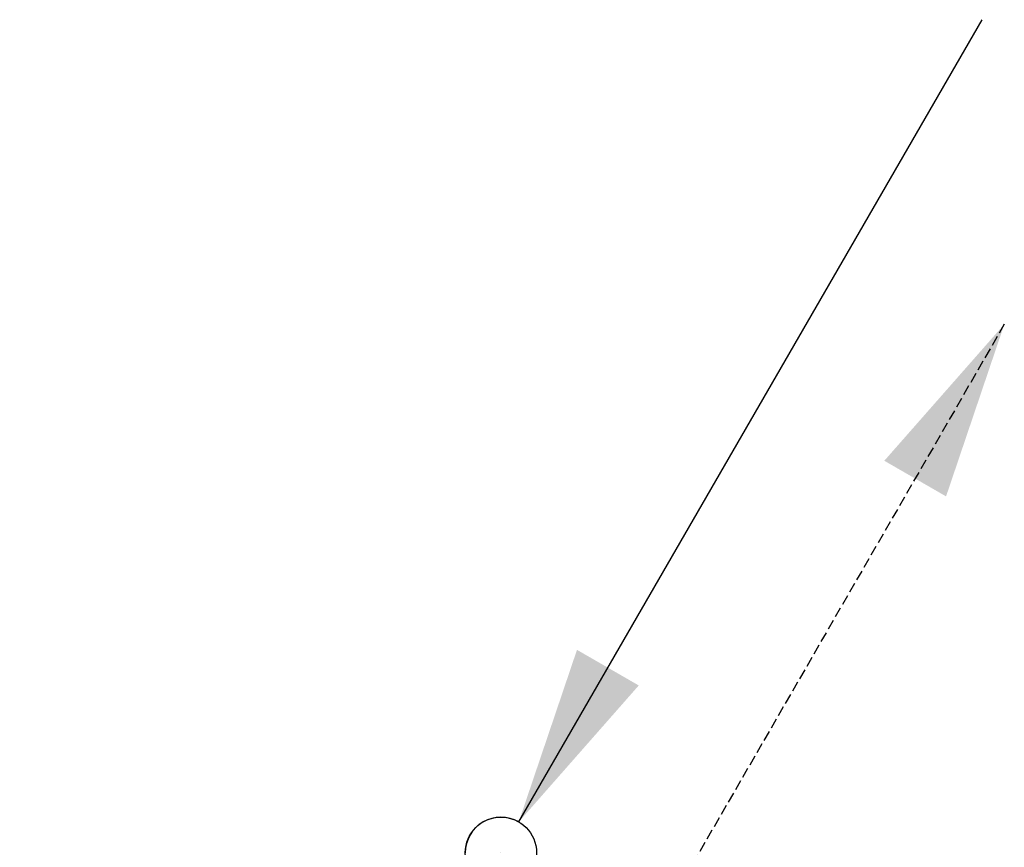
# Model space of a CAD drawing. Header units: millimetres. Extents: x -17664 to 48661, y -98 to 70975.
# Tile 30 of 62: x 46073 to 46557, y 15088 to 15495. Entities that reach past the tile are written whole.
import ezdxf

# ---------------------------------------------------------------- set-up
doc = ezdxf.new("R2010")
doc.units = ezdxf.units.MM
for name, pattern in [('2322107', [2000, 1000, 1000]), ('2322107_a', [2000, 1000, 1000]), ('2322108', [7, 5, -2]), ('2322108_a', [7, 5, -2])]:
    doc.linetypes.add(name, pattern=pattern)
for name, color, linetype in [('WL561---_AANVOER', 1, '2322107'), ('WL561---_RETOUR', 5, '2322108'), ('WM561---', 1, 'Continuous')]:
    doc.layers.add(name, color=color, linetype=linetype)
doc.styles.add('STABICAD-018', font='ISOCP.SHX', dxfattribs={"height": 90})
doc.styles.get("Standard").update_dxf_attribs({"font": 'arial.ttf'})

# ---------------------------------------------------------------- blocks, each defined once
blk = doc.blocks.new('*U1295')
at = {"linetype": '2322107'}
for points in [[(8.75, 15.16), (37.34, 99.68), (67.66, 82.18)], [(-236.25, -409.2), (-207.66, -324.67), (-177.34, -342.17)]]:
    blk.add_hatch(color=2, dxfattribs=at).paths.add_polyline_path(points, flags=0)
at = {"color": 2, "linetype": '2322107_a'}
for p, q in [((8.75, 15.16, 3000), (236.25, 409.2, 3000)), ((-236.25, -409.2, 3000), (-8.75, -15.16, 3000))]:
    blk.add_line(p, q, dxfattribs=at)
at = {"color": 0, "linetype": '2322107'}
blk.add_line((0, 0), (0, 0, 3000), dxfattribs=at)
at = {"color": 2, "linetype": '2322107'}
blk.add_circle((0, 0, 3000), 17.5, dxfattribs=at)
at = {"color": 0, "linetype": '2322107'}
blk.add_arc((0, 0, 3000), 17.5, 60, 180, dxfattribs=at)
at = {"layer": 'WM561---', "color": 2}
for tag in ['SECTIONCODE', 'POSITIONCODE']:
    blk.add_attdef(tag, (44269.24, 21770.28, 1499.49), '', height=1.2, dxfattribs=at)
at = {"layer": 'WM561---', "color": 2, "style": 'STABICAD-018'}
for tag, p in [('CODE', (44269.24, 21720.28)), ('FLOORCODE', (44319.24, 21620.28))]:
    blk.add_attdef(tag, p, '', height=1.2, dxfattribs=at)
blk = doc.blocks.new('*U1296')
at = {"linetype": '2322108'}
for points in [[(236.25, 409.2), (207.66, 324.67), (177.34, 342.17)], [(-8.75, -15.16), (-37.34, -99.68), (-67.66, -82.18)]]:
    blk.add_hatch(color=2, dxfattribs=at).paths.add_polyline_path(points, flags=0)
at = {"color": 2, "linetype": '2322108_a'}
for p, q in [((236.25, 409.2, 3000), (8.75, 15.16, 3000)), ((-8.75, -15.16, 3000), (-236.25, -409.2, 3000))]:
    blk.add_line(p, q, dxfattribs=at)
at = {"color": 0, "linetype": '2322108'}
blk.add_line((0, 0), (0, 0, 3000), dxfattribs=at)
at = {"color": 2, "linetype": '2322108'}
blk.add_circle((0, 0, 3000), 17.5, dxfattribs=at)
at = {"color": 0, "linetype": '2322108'}
blk.add_arc((0, 0, 3000), 17.5, 60, 180, dxfattribs=at)
at = {"layer": 'WM561---', "color": 2}
for tag in ['SECTIONCODE', 'POSITIONCODE']:
    blk.add_attdef(tag, (44280.11, 21620.66, 1499.49), '', height=1.2, dxfattribs=at)
at = {"layer": 'WM561---', "color": 2, "style": 'STABICAD-018'}
for tag, p in [('CODE', (44280.11, 21570.66)), ('FLOORCODE', (44330.11, 21470.66))]:
    blk.add_attdef(tag, p, '', height=1.2, dxfattribs=at)

msp = doc.modelspace()

# ---------------------------------------------------------------- block references
at = {"layer": 'WL561---_AANVOER', "linetype": '2322107'}
msp.add_blockref('*U1295', (46309.74, 15085.61), dxfattribs=at)
at = {"layer": 'WL561---_RETOUR', "linetype": '2322108'}
msp.add_blockref('*U1296', (46320.61, 14935.99), dxfattribs=at)

doc.saveas('drawing.dxf')
